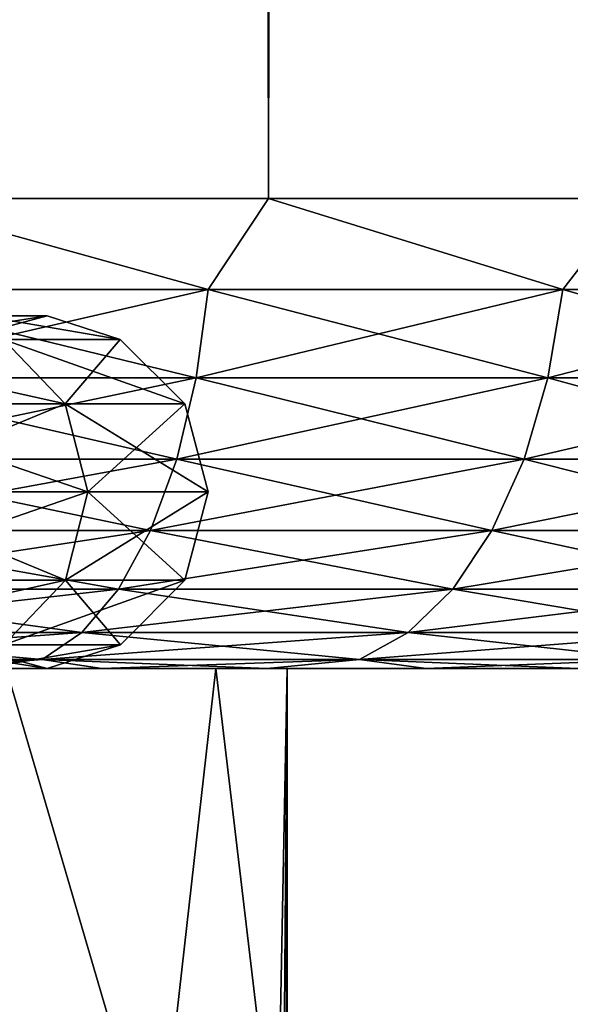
# Model space of a CAD drawing. Extents: x 0 to 500, y -78 to 1006.
# Tile 83 of 256: x 80.91 to 83.25, y -1.43 to 2.76. Entities that reach past the tile are written whole.
import ezdxf

# ---------------------------------------------------------------- set-up
doc = ezdxf.new("R2010")
doc.units = 0
doc.header["$LTSCALE"] = 65.185185
for name, color, linetype in [('1', 7, 'CONTINUOUS'), ('155', 7, 'CONTINUOUS'), ('156', 7, 'CONTINUOUS'), ('161', 7, 'CONTINUOUS'), ('175', 7, 'CONTINUOUS'), ('176', 7, 'CONTINUOUS'), ('20', 7, 'CONTINUOUS'), ('3', 7, 'CONTINUOUS')]:
    doc.layers.add(name, color=color, linetype=linetype)

msp = doc.modelspace()

# ---------------------------------------------------------------- linework, layer by layer
at = {"layer": '1', "color": 7, "linetype": 'CONTINUOUS'}
for points in [[(81.2628, 0, 11.392), (80.5351, 0, 11.7628), (81.2628, 0, -11.392), (81.2628, 0, 11.392)], [(81.2628, 0, -11.392), (80.5351, 0, 11.7628), (80.5351, 0, -11.7628), (81.2628, 0, -11.392)], [(81.9657, 0, 10.9763), (81.2628, 0, 11.392), (81.9657, 0, -10.9763), (81.9657, 0, 10.9763)], [(81.9657, 0, -10.9763), (81.2628, 0, 11.392), (81.2628, 0, -11.392), (81.9657, 0, -10.9763)], [(82.6412, 0, 10.5172), (81.9657, 0, 10.9763), (82.6412, 0, -10.5172), (82.6412, 0, 10.5172)], [(82.6412, 0, -10.5172), (81.9657, 0, 10.9763), (81.9657, 0, -10.9763), (82.6412, 0, -10.5172)], [(83.2865, 0, 10.0167), (82.6412, 0, 10.5172), (83.2865, 0, -10.0167), (83.2865, 0, 10.0167)], [(83.2865, 0, -10.0167), (82.6412, 0, 10.5172), (82.6412, 0, -10.5172), (83.2865, 0, -10.0167)]]:
    msp.add_3dface(points, dxfattribs=at)
at = {"layer": '155', "color": 7, "linetype": 'CONTINUOUS'}
for points in [[(79.1025, 0, -4.7774), (79.9813, 0, -2.4602), (81.7479, 0, -2.6814), (79.1025, 0, -4.7774)], [(80.8567, 0, -5.2283), (79.1025, 0, -4.7774), (81.7479, 0, -2.6814), (80.8567, 0, -5.2283)], [(80.8567, 0, 5.2283), (81.7479, 0, 2.6814), (79.1025, 0, 4.7774), (80.8567, 0, 5.2283)], [(79.1025, 0, 4.7774), (81.7479, 0, 2.6814), (79.9813, 0, 2.4602), (79.1025, 0, 4.7774)], [(79.9813, 0, -2.4602), (80.28, 0), (81.7479, 0, -2.6814), (79.9813, 0, -2.4602)], [(82.05, 0), (80.28, 0), (79.9813, 0, 2.4602), (82.05, 0)], [(81.7479, 0, 2.6814), (82.05, 0), (79.9813, 0, 2.4602), (81.7479, 0, 2.6814)], [(80.28, 0), (82.05, 0), (81.7479, 0, -2.6814), (80.28, 0)]]:
    msp.add_3dface(points, dxfattribs=at)
at = {"layer": '156', "color": 7, "linetype": 'CONTINUOUS'}
for points in [[(80.4356, -2.2, -6.025), (80.8567, 0, -5.2283), (81.4997, -2.2, -3.5999), (80.4356, -2.2, -6.025)], [(80.8567, 0, -5.2283), (81.7479, 0, -2.6814), (81.4997, -2.2, -3.5999), (80.8567, 0, -5.2283)], [(81.4997, -2.2, -3.5999), (81.7479, 0, -2.6814), (82.0084, -2.2, -1.0009), (81.4997, -2.2, -3.5999)], [(81.7479, 0, -2.6814), (82.05, 0), (82.0084, -2.2, -1.0009), (81.7479, 0, -2.6814)], [(82.0084, -2.2, -1.0009), (82.05, 0), (82.0084, -5.5, -1.0009), (82.0084, -2.2, -1.0009)], [(82.0084, -5.5, -1.0009), (82.05, 0), (82.0396, -5.5, -0.5009), (82.0084, -5.5, -1.0009)], [(82.05, 0), (82.05, -5.5), (82.0396, -5.5, -0.5009), (82.05, 0)]]:
    msp.add_3dface(points, dxfattribs=at)
at = {"layer": '161', "color": 7, "linetype": 'CONTINUOUS'}
for points in [[(81.4997, -2.2, 3.5999), (80.8567, 0, 5.2283), (80.4356, -2.2, 6.025), (81.4997, -2.2, 3.5999)], [(81.7479, 0, 2.6814), (80.8567, 0, 5.2283), (81.4997, -2.2, 3.5999), (81.7479, 0, 2.6814)], [(82.0084, -2.2, 1.0009), (81.7479, 0, 2.6814), (81.4997, -2.2, 3.5999), (82.0084, -2.2, 1.0009)], [(82.05, 0), (81.7479, 0, 2.6814), (82.0084, -2.2, 1.0009), (82.05, 0)], [(82.05, -5.5), (82.05, 0), (82.0084, -2.2, 1.0009), (82.05, -5.5)]]:
    msp.add_3dface(points, dxfattribs=at)
at = {"layer": '175', "color": 7, "linetype": 'CONTINUOUS'}
for points in [[(81.03, 1.5), (80.7535, 1.5, 2.4544), (81.3412, 1.4003, 1.192), (81.03, 1.5)], [(81.3412, 1.4003, 1.192), (80.7535, 1.5, 2.4544), (80.8455, 1.4003, 3.5239), (81.3412, 1.4003, 1.192)], [(80.7535, 1.5, -2.4544), (81.03, 1.5), (81.3412, 1.4003, -1.192), (80.7535, 1.5, -2.4544)], [(80.8455, 1.4003, -3.5239), (80.7535, 1.5, -2.4544), (81.3412, 1.4003, -1.192), (80.8455, 1.4003, -3.5239)], [(81.3412, 1.4003, -1.192), (81.03, 1.5), (81.3412, 1.4003, 1.192), (81.3412, 1.4003, -1.192)], [(80.8455, 1.4003, 3.5239), (79.8758, 1.4003, 5.7018), (81.1073, 1.126, 3.609), (80.8455, 1.4003, 3.5239)], [(81.1073, 1.126, 3.609), (79.8758, 1.4003, 5.7018), (80.1142, 1.126, 5.8395), (81.1073, 1.126, 3.609)], [(80.1142, 1.126, -5.8395), (80.8455, 1.4003, -3.5239), (81.1073, 1.126, -3.609), (80.1142, 1.126, -5.8395)], [(80.8455, 1.4003, -3.5239), (81.3412, 1.4003, -1.192), (81.1073, 1.126, -3.609), (80.8455, 1.4003, -3.5239)], [(81.3412, 1.4003, 1.192), (80.8455, 1.4003, 3.5239), (81.615, 1.126, 1.2208), (81.3412, 1.4003, 1.192)], [(81.615, 1.126, 1.2208), (80.8455, 1.4003, 3.5239), (81.1073, 1.126, 3.609), (81.615, 1.126, 1.2208)], [(81.1073, 1.126, -3.609), (81.3412, 1.4003, -1.192), (81.615, 1.126, -1.2208), (81.1073, 1.126, -3.609)], [(81.3412, 1.4003, -1.192), (81.3412, 1.4003, 1.192), (81.615, 1.126, -1.2208), (81.3412, 1.4003, -1.192)], [(81.615, 1.126, -1.2208), (81.3412, 1.4003, 1.192), (81.615, 1.126, 1.2208), (81.615, 1.126, -1.2208)], [(80.1142, 1.126, -5.8395), (81.1073, 1.126, -3.609), (80.2018, 0.7508, -5.89), (80.1142, 1.126, -5.8395)], [(81.1073, 1.126, 3.609), (80.1142, 1.126, 5.8395), (81.2034, 0.7508, 3.6402), (81.1073, 1.126, 3.609)], [(81.2034, 0.7508, 3.6402), (80.1142, 1.126, 5.8395), (80.2018, 0.7508, 5.89), (81.2034, 0.7508, 3.6402)], [(80.2018, 0.7508, -5.89), (81.1073, 1.126, -3.609), (81.2034, 0.7508, -3.6402), (80.2018, 0.7508, -5.89)], [(81.1073, 1.126, -3.609), (81.615, 1.126, -1.2208), (81.2034, 0.7508, -3.6402), (81.1073, 1.126, -3.609)], [(81.615, 1.126, 1.2208), (81.1073, 1.126, 3.609), (81.7155, 0.7508, 1.2313), (81.615, 1.126, 1.2208)], [(81.7155, 0.7508, 1.2313), (81.1073, 1.126, 3.609), (81.2034, 0.7508, 3.6402), (81.7155, 0.7508, 1.2313)], [(81.2034, 0.7508, -3.6402), (81.615, 1.126, -1.2208), (81.7155, 0.7508, -1.2313), (81.2034, 0.7508, -3.6402)], [(81.615, 1.126, -1.2208), (81.615, 1.126, 1.2208), (81.7155, 0.7508, -1.2313), (81.615, 1.126, -1.2208)], [(81.7155, 0.7508, -1.2313), (81.615, 1.126, 1.2208), (81.7155, 0.7508, 1.2313), (81.7155, 0.7508, -1.2313)], [(80.2018, 0.7508, -5.89), (81.2034, 0.7508, -3.6402), (80.1149, 0.3753, -5.8399), (80.2018, 0.7508, -5.89)], [(80.1149, 0.3753, -5.8399), (81.2034, 0.7508, -3.6402), (81.1081, 0.3753, -3.6092), (80.1149, 0.3753, -5.8399)], [(81.1081, 0.3753, 3.6092), (80.2018, 0.7508, 5.89), (80.1149, 0.3753, 5.8399), (81.1081, 0.3753, 3.6092)], [(81.2034, 0.7508, 3.6402), (80.2018, 0.7508, 5.89), (81.1081, 0.3753, 3.6092), (81.2034, 0.7508, 3.6402)], [(81.2034, 0.7508, -3.6402), (81.7155, 0.7508, -1.2313), (81.1081, 0.3753, -3.6092), (81.2034, 0.7508, -3.6402)], [(81.1081, 0.3753, -3.6092), (81.7155, 0.7508, -1.2313), (81.6157, 0.3753, -1.2209), (81.1081, 0.3753, -3.6092)], [(81.6157, 0.3753, 1.2209), (81.2034, 0.7508, 3.6402), (81.1081, 0.3753, 3.6092), (81.6157, 0.3753, 1.2209)], [(81.7155, 0.7508, 1.2313), (81.2034, 0.7508, 3.6402), (81.6157, 0.3753, 1.2209), (81.7155, 0.7508, 1.2313)], [(81.7155, 0.7508, -1.2313), (81.7155, 0.7508, 1.2313), (81.6157, 0.3753, -1.2209), (81.7155, 0.7508, -1.2313)], [(81.6157, 0.3753, -1.2209), (81.7155, 0.7508, 1.2313), (81.6157, 0.3753, 1.2209), (81.6157, 0.3753, -1.2209)], [(80.1149, 0.3753, -5.8399), (81.1081, 0.3753, -3.6092), (79.877, 0.1005, -5.7025), (80.1149, 0.3753, -5.8399)], [(79.877, 0.1005, -5.7025), (81.1081, 0.3753, -3.6092), (80.8468, 0.1005, -3.5243), (79.877, 0.1005, -5.7025)], [(81.1081, 0.3753, 3.6092), (80.1149, 0.3753, 5.8399), (80.8468, 0.1005, 3.5243), (81.1081, 0.3753, 3.6092)], [(81.1081, 0.3753, -3.6092), (81.6157, 0.3753, -1.2209), (80.8468, 0.1005, -3.5243), (81.1081, 0.3753, -3.6092)], [(80.8468, 0.1005, -3.5243), (81.6157, 0.3753, -1.2209), (81.3425, 0.1005, -1.1921), (80.8468, 0.1005, -3.5243)], [(81.3425, 0.1005, 1.1921), (81.1081, 0.3753, 3.6092), (80.8468, 0.1005, 3.5243), (81.3425, 0.1005, 1.1921)], [(81.6157, 0.3753, 1.2209), (81.1081, 0.3753, 3.6092), (81.3425, 0.1005, 1.1921), (81.6157, 0.3753, 1.2209)], [(81.6157, 0.3753, -1.2209), (81.6157, 0.3753, 1.2209), (81.3425, 0.1005, -1.1921), (81.6157, 0.3753, -1.2209)], [(81.3425, 0.1005, -1.1921), (81.6157, 0.3753, 1.2209), (81.3425, 0.1005, 1.1921), (81.3425, 0.1005, -1.1921)], [(80.8468, 0.1005, -3.5243), (81.3425, 0.1005, -1.1921), (80.7535, 0, -2.4544), (80.8468, 0.1005, -3.5243)], [(80.7535, 0, -2.4544), (81.3425, 0.1005, -1.1921), (81.03, 0), (80.7535, 0, -2.4544)], [(81.3425, 0.1005, 1.1921), (80.8468, 0.1005, 3.5243), (80.7535, 0, 2.4544), (81.3425, 0.1005, 1.1921)], [(81.03, 0), (81.3425, 0.1005, 1.1921), (80.7535, 0, 2.4544), (81.03, 0)], [(81.3425, 0.1005, -1.1921), (81.3425, 0.1005, 1.1921), (81.03, 0), (81.3425, 0.1005, -1.1921)]]:
    msp.add_3dface(points, dxfattribs=at)
at = {"layer": '176', "color": 7, "linetype": 'CONTINUOUS'}
for points in [[(80.7535, 1.5, 2.4544), (81.03, 1.5), (80.3879, 1.3995, 2.371), (80.7535, 1.5, 2.4544)], [(81.03, 1.5), (80.655, 1.3995), (80.3879, 1.3995, 2.371), (81.03, 1.5)], [(81.03, 1.5), (80.7535, 1.5, -2.4544), (80.655, 1.3995), (81.03, 1.5)], [(80.7535, 0, -2.4544), (81.03, 0), (80.3892, 0.0997, -2.3713), (80.7535, 0, -2.4544)], [(80.3892, 0.0997, -2.3713), (81.03, 0), (80.6564, 0.0997), (80.3892, 0.0997, -2.3713)], [(81.03, 0), (80.7535, 0, 2.4544), (80.6564, 0.0997), (81.03, 0)]]:
    msp.add_3dface(points, dxfattribs=at)
at = {"layer": '20', "color": 7, "linetype": 'CONTINUOUS'}
for points in [[(80.3191, 2, -14.0252), (81.7149, 1.6121, -13.3706), (80.1173, 1.6121, -14.0597), (80.3191, 2, -14.0252)], [(80.3191, 2, 14.0252), (80.1173, 1.6121, 14.0597), (81.7149, 1.6121, 13.3706), (80.3191, 2, 14.0252)], [(80.3191, 2, -14.0252), (81.9708, 2, -13.2818), (81.7149, 1.6121, -13.3706), (80.3191, 2, -14.0252)], [(81.9708, 2, 13.2818), (80.3191, 2, 14.0252), (81.7149, 1.6121, 13.3706), (81.9708, 2, 13.2818)], [(81.9708, 2, -13.2818), (83.2218, 1.6121, -12.5006), (81.7149, 1.6121, -13.3706), (81.9708, 2, -13.2818)], [(81.9708, 2, 13.2818), (81.7149, 1.6121, 13.3706), (83.2218, 1.6121, 12.5006), (81.9708, 2, 13.2818)], [(81.9708, 2, -13.2818), (83.521, 2, -12.3448), (83.2218, 1.6121, -12.5006), (81.9708, 2, -13.2818)], [(83.521, 2, 12.3448), (81.9708, 2, 13.2818), (83.2218, 1.6121, 12.5006), (83.521, 2, 12.3448)], [(83.521, 2, -12.3448), (84.6174, 1.6121, -11.4616), (83.2218, 1.6121, -12.5006), (83.521, 2, -12.3448)], [(83.521, 2, 12.3448), (83.2218, 1.6121, 12.5006), (84.6174, 1.6121, 11.4616), (83.521, 2, 12.3448)], [(80.0785, 1.2364, 13.953), (81.664, 1.2364, 13.2691), (80.1173, 1.6121, 14.0597), (80.0785, 1.2364, 13.953)], [(81.664, 1.2364, -13.2691), (80.0785, 1.2364, -13.953), (81.7149, 1.6121, -13.3706), (81.664, 1.2364, -13.2691)], [(81.7149, 1.6121, -13.3706), (80.0785, 1.2364, -13.953), (80.1173, 1.6121, -14.0597), (81.7149, 1.6121, -13.3706)], [(80.1173, 1.6121, 14.0597), (81.664, 1.2364, 13.2691), (81.7149, 1.6121, 13.3706), (80.1173, 1.6121, 14.0597)], [(81.664, 1.2364, 13.2691), (83.1594, 1.2364, 12.4057), (81.7149, 1.6121, 13.3706), (81.664, 1.2364, 13.2691)], [(83.1594, 1.2364, -12.4057), (81.664, 1.2364, -13.2691), (83.2218, 1.6121, -12.5006), (83.1594, 1.2364, -12.4057)], [(83.2218, 1.6121, -12.5006), (81.664, 1.2364, -13.2691), (81.7149, 1.6121, -13.3706), (83.2218, 1.6121, -12.5006)], [(81.7149, 1.6121, 13.3706), (83.1594, 1.2364, 12.4057), (83.2218, 1.6121, 12.5006), (81.7149, 1.6121, 13.3706)], [(83.1594, 1.2364, 12.4057), (84.5444, 1.2364, 11.3746), (83.2218, 1.6121, 12.5006), (83.1594, 1.2364, 12.4057)], [(84.5444, 1.2364, -11.3746), (83.1594, 1.2364, -12.4057), (84.6174, 1.6121, -11.4616), (84.5444, 1.2364, -11.3746)], [(84.6174, 1.6121, -11.4616), (83.1594, 1.2364, -12.4057), (83.2218, 1.6121, -12.5006), (84.6174, 1.6121, -11.4616)], [(83.2218, 1.6121, 12.5006), (84.5444, 1.2364, 11.3746), (84.6174, 1.6121, 11.4616), (83.2218, 1.6121, 12.5006)], [(80.0153, 0.8902, 13.7795), (81.5811, 0.8902, 13.1041), (80.0785, 1.2364, 13.953), (80.0153, 0.8902, 13.7795)], [(81.5811, 0.8902, -13.1041), (80.0153, 0.8902, -13.7795), (81.664, 1.2364, -13.2691), (81.5811, 0.8902, -13.1041)], [(81.664, 1.2364, -13.2691), (80.0153, 0.8902, -13.7795), (80.0785, 1.2364, -13.953), (81.664, 1.2364, -13.2691)], [(80.0785, 1.2364, 13.953), (81.5811, 0.8902, 13.1041), (81.664, 1.2364, 13.2691), (80.0785, 1.2364, 13.953)], [(81.5811, 0.8902, 13.1041), (83.0579, 0.8902, 12.2514), (81.664, 1.2364, 13.2691), (81.5811, 0.8902, 13.1041)], [(83.0579, 0.8902, -12.2514), (81.5811, 0.8902, -13.1041), (83.1594, 1.2364, -12.4057), (83.0579, 0.8902, -12.2514)], [(83.1594, 1.2364, -12.4057), (81.5811, 0.8902, -13.1041), (81.664, 1.2364, -13.2691), (83.1594, 1.2364, -12.4057)], [(81.664, 1.2364, 13.2691), (83.0579, 0.8902, 12.2514), (83.1594, 1.2364, 12.4057), (81.664, 1.2364, 13.2691)], [(83.0579, 0.8902, 12.2514), (84.4257, 0.8902, 11.2331), (83.1594, 1.2364, 12.4057), (83.0579, 0.8902, 12.2514)], [(84.4257, 0.8902, -11.2331), (83.0579, 0.8902, -12.2514), (84.5444, 1.2364, -11.3746), (84.4257, 0.8902, -11.2331)], [(84.5444, 1.2364, -11.3746), (83.0579, 0.8902, -12.2514), (83.1594, 1.2364, -12.4057), (84.5444, 1.2364, -11.3746)], [(83.1594, 1.2364, 12.4057), (84.4257, 0.8902, 11.2331), (84.5444, 1.2364, 11.3746), (83.1594, 1.2364, 12.4057)], [(79.9302, 0.5866, 13.5457), (81.4695, 0.5866, 12.8818), (80.0153, 0.8902, 13.7795), (79.9302, 0.5866, 13.5457)], [(81.4695, 0.5866, -12.8818), (79.9302, 0.5866, -13.5457), (81.5811, 0.8902, -13.1041), (81.4695, 0.5866, -12.8818)], [(81.5811, 0.8902, -13.1041), (79.9302, 0.5866, -13.5457), (80.0153, 0.8902, -13.7795), (81.5811, 0.8902, -13.1041)], [(80.0153, 0.8902, 13.7795), (81.4695, 0.5866, 12.8818), (81.5811, 0.8902, 13.1041), (80.0153, 0.8902, 13.7795)], [(81.4695, 0.5866, 12.8818), (82.9212, 0.5866, 12.0436), (81.5811, 0.8902, 13.1041), (81.4695, 0.5866, 12.8818)], [(82.9212, 0.5866, -12.0436), (81.4695, 0.5866, -12.8818), (83.0579, 0.8902, -12.2514), (82.9212, 0.5866, -12.0436)], [(83.0579, 0.8902, -12.2514), (81.4695, 0.5866, -12.8818), (81.5811, 0.8902, -13.1041), (83.0579, 0.8902, -12.2514)], [(81.5811, 0.8902, 13.1041), (82.9212, 0.5866, 12.0436), (83.0579, 0.8902, 12.2514), (81.5811, 0.8902, 13.1041)], [(82.9212, 0.5866, 12.0436), (84.2658, 0.5866, 11.0426), (83.0579, 0.8902, 12.2514), (82.9212, 0.5866, 12.0436)], [(84.2658, 0.5866, -11.0426), (82.9212, 0.5866, -12.0436), (84.4257, 0.8902, -11.2331), (84.2658, 0.5866, -11.0426)], [(84.4257, 0.8902, -11.2331), (82.9212, 0.5866, -12.0436), (83.0579, 0.8902, -12.2514), (84.4257, 0.8902, -11.2331)], [(83.0579, 0.8902, 12.2514), (84.2658, 0.5866, 11.0426), (84.4257, 0.8902, 11.2331), (83.0579, 0.8902, 12.2514)], [(79.8265, 0.3375, 13.2607), (81.3334, 0.3375, 12.6108), (79.9302, 0.5866, 13.5457), (79.8265, 0.3375, 13.2607)], [(81.3334, 0.3375, -12.6108), (79.8265, 0.3375, -13.2607), (81.4695, 0.5866, -12.8818), (81.3334, 0.3375, -12.6108)], [(81.4695, 0.5866, -12.8818), (79.8265, 0.3375, -13.2607), (79.9302, 0.5866, -13.5457), (81.4695, 0.5866, -12.8818)], [(79.9302, 0.5866, 13.5457), (81.3334, 0.3375, 12.6108), (81.4695, 0.5866, 12.8818), (79.9302, 0.5866, 13.5457)], [(81.3334, 0.3375, 12.6108), (82.7546, 0.3375, 11.7902), (81.4695, 0.5866, 12.8818), (81.3334, 0.3375, 12.6108)], [(82.7546, 0.3375, -11.7902), (81.3334, 0.3375, -12.6108), (82.9212, 0.5866, -12.0436), (82.7546, 0.3375, -11.7902)], [(82.9212, 0.5866, -12.0436), (81.3334, 0.3375, -12.6108), (81.4695, 0.5866, -12.8818), (82.9212, 0.5866, -12.0436)], [(81.4695, 0.5866, 12.8818), (82.7546, 0.3375, 11.7902), (82.9212, 0.5866, 12.0436), (81.4695, 0.5866, 12.8818)], [(82.7546, 0.3375, 11.7902), (84.0709, 0.3375, 10.8103), (82.9212, 0.5866, 12.0436), (82.7546, 0.3375, 11.7902)], [(84.0709, 0.3375, -10.8103), (82.7546, 0.3375, -11.7902), (84.2658, 0.5866, -11.0426), (84.0709, 0.3375, -10.8103)], [(84.2658, 0.5866, -11.0426), (82.7546, 0.3375, -11.7902), (82.9212, 0.5866, -12.0436), (84.2658, 0.5866, -11.0426)], [(82.9212, 0.5866, 12.0436), (84.0709, 0.3375, 10.8103), (84.2658, 0.5866, 11.0426), (82.9212, 0.5866, 12.0436)], [(79.7082, 0.1524, 12.9356), (81.178, 0.1524, 12.3015), (79.8265, 0.3375, 13.2607), (79.7082, 0.1524, 12.9356)], [(81.178, 0.1524, -12.3015), (79.7082, 0.1524, -12.9356), (81.3334, 0.3375, -12.6108), (81.178, 0.1524, -12.3015)], [(81.3334, 0.3375, -12.6108), (79.7082, 0.1524, -12.9356), (79.8265, 0.3375, -13.2607), (81.3334, 0.3375, -12.6108)], [(79.8265, 0.3375, 13.2607), (81.178, 0.1524, 12.3015), (81.3334, 0.3375, 12.6108), (79.8265, 0.3375, 13.2607)], [(81.178, 0.1524, 12.3015), (82.5644, 0.1524, 11.5011), (81.3334, 0.3375, 12.6108), (81.178, 0.1524, 12.3015)], [(82.5644, 0.1524, -11.5011), (81.178, 0.1524, -12.3015), (82.7546, 0.3375, -11.7902), (82.5644, 0.1524, -11.5011)], [(82.7546, 0.3375, -11.7902), (81.178, 0.1524, -12.3015), (81.3334, 0.3375, -12.6108), (82.7546, 0.3375, -11.7902)], [(81.3334, 0.3375, 12.6108), (82.5644, 0.1524, 11.5011), (82.7546, 0.3375, 11.7902), (81.3334, 0.3375, 12.6108)], [(82.5644, 0.1524, 11.5011), (83.8484, 0.1524, 10.5452), (82.7546, 0.3375, 11.7902), (82.5644, 0.1524, 11.5011)], [(83.8484, 0.1524, -10.5452), (82.5644, 0.1524, -11.5011), (84.0709, 0.3375, -10.8103), (83.8484, 0.1524, -10.5452)], [(84.0709, 0.3375, -10.8103), (82.5644, 0.1524, -11.5011), (82.7546, 0.3375, -11.7902), (84.0709, 0.3375, -10.8103)], [(82.7546, 0.3375, 11.7902), (83.8484, 0.1524, 10.5452), (84.0709, 0.3375, 10.8103), (82.7546, 0.3375, 11.7902)], [(79.5797, 0.0384, 12.5827), (81.0095, 0.0384, 11.9659), (79.7082, 0.1524, 12.9356), (79.5797, 0.0384, 12.5827)], [(81.0095, 0.0384, -11.9659), (79.5797, 0.0384, -12.5827), (81.178, 0.1524, -12.3015), (81.0095, 0.0384, -11.9659)], [(81.178, 0.1524, -12.3015), (79.5797, 0.0384, -12.5827), (79.7082, 0.1524, -12.9356), (81.178, 0.1524, -12.3015)], [(79.7082, 0.1524, 12.9356), (81.0095, 0.0384, 11.9659), (81.178, 0.1524, 12.3015), (79.7082, 0.1524, 12.9356)], [(81.0095, 0.0384, 11.9659), (82.358, 0.0384, 11.1873), (81.178, 0.1524, 12.3015), (81.0095, 0.0384, 11.9659)], [(82.358, 0.0384, -11.1873), (81.0095, 0.0384, -11.9659), (82.5644, 0.1524, -11.5011), (82.358, 0.0384, -11.1873)], [(82.5644, 0.1524, -11.5011), (81.0095, 0.0384, -11.9659), (81.178, 0.1524, -12.3015), (82.5644, 0.1524, -11.5011)], [(81.178, 0.1524, 12.3015), (82.358, 0.0384, 11.1873), (82.5644, 0.1524, 11.5011), (81.178, 0.1524, 12.3015)], [(82.358, 0.0384, 11.1873), (83.607, 0.0384, 10.2575), (82.5644, 0.1524, 11.5011), (82.358, 0.0384, 11.1873)], [(83.607, 0.0384, -10.2575), (82.358, 0.0384, -11.1873), (83.8484, 0.1524, -10.5452), (83.607, 0.0384, -10.2575)], [(83.8484, 0.1524, -10.5452), (82.358, 0.0384, -11.1873), (82.5644, 0.1524, -11.5011), (83.8484, 0.1524, -10.5452)], [(82.5644, 0.1524, 11.5011), (83.607, 0.0384, 10.2575), (83.8484, 0.1524, 10.5452), (82.5644, 0.1524, 11.5011)], [(79.5797, 0.0384, 12.5827), (80.5351, 0, 11.7628), (81.0095, 0.0384, 11.9659), (79.5797, 0.0384, 12.5827)], [(81.0095, 0.0384, -11.9659), (79.7856, 0, -12.0871), (79.5797, 0.0384, -12.5827), (81.0095, 0.0384, -11.9659)], [(80.5351, 0, -11.7628), (79.7856, 0, -12.0871), (81.0095, 0.0384, -11.9659), (80.5351, 0, -11.7628)], [(80.5351, 0, 11.7628), (81.2628, 0, 11.392), (81.0095, 0.0384, 11.9659), (80.5351, 0, 11.7628)], [(81.2628, 0, -11.392), (80.5351, 0, -11.7628), (81.0095, 0.0384, -11.9659), (81.2628, 0, -11.392)], [(81.2628, 0, 11.392), (81.9657, 0, 10.9763), (81.0095, 0.0384, 11.9659), (81.2628, 0, 11.392)], [(81.0095, 0.0384, 11.9659), (81.9657, 0, 10.9763), (82.358, 0.0384, 11.1873), (81.0095, 0.0384, 11.9659)], [(82.358, 0.0384, -11.1873), (81.2628, 0, -11.392), (81.0095, 0.0384, -11.9659), (82.358, 0.0384, -11.1873)], [(81.9657, 0, -10.9763), (81.2628, 0, -11.392), (82.358, 0.0384, -11.1873), (81.9657, 0, -10.9763)], [(81.9657, 0, 10.9763), (82.6412, 0, 10.5172), (82.358, 0.0384, 11.1873), (81.9657, 0, 10.9763)], [(82.6412, 0, -10.5172), (81.9657, 0, -10.9763), (82.358, 0.0384, -11.1873), (82.6412, 0, -10.5172)], [(82.6412, 0, 10.5172), (83.2865, 0, 10.0167), (82.358, 0.0384, 11.1873), (82.6412, 0, 10.5172)], [(82.358, 0.0384, 11.1873), (83.2865, 0, 10.0167), (83.607, 0.0384, 10.2575), (82.358, 0.0384, 11.1873)], [(83.607, 0.0384, -10.2575), (82.6412, 0, -10.5172), (82.358, 0.0384, -11.1873), (83.607, 0.0384, -10.2575)], [(83.2865, 0, -10.0167), (82.6412, 0, -10.5172), (83.607, 0.0384, -10.2575), (83.2865, 0, -10.0167)]]:
    msp.add_3dface(points, dxfattribs=at)
at = {"layer": '3', "color": 7, "linetype": 'CONTINUOUS'}
for points in [[(81.9708, 998.4, 13.2818), (80.3191, 998.4, 14.0252), (81.9708, 2, 13.2818), (81.9708, 998.4, 13.2818)], [(81.9708, 2, 13.2818), (80.3191, 998.4, 14.0252), (80.3191, 2, 14.0252), (81.9708, 2, 13.2818)], [(80.3191, 998.4, -14.0252), (81.9708, 998.4, -13.2818), (80.3191, 2, -14.0252), (80.3191, 998.4, -14.0252)], [(80.3191, 2, -14.0252), (81.9708, 998.4, -13.2818), (81.9708, 2, -13.2818), (80.3191, 2, -14.0252)], [(83.521, 998.4, 12.3448), (81.9708, 998.4, 13.2818), (83.521, 2, 12.3448), (83.521, 998.4, 12.3448)], [(83.521, 2, 12.3448), (81.9708, 998.4, 13.2818), (81.9708, 2, 13.2818), (83.521, 2, 12.3448)], [(81.9708, 998.4, -13.2818), (83.521, 998.4, -12.3448), (81.9708, 2, -13.2818), (81.9708, 998.4, -13.2818)], [(81.9708, 2, -13.2818), (83.521, 998.4, -12.3448), (83.521, 2, -12.3448), (81.9708, 2, -13.2818)]]:
    msp.add_3dface(points, dxfattribs=at)

doc.saveas('drawing.dxf')
